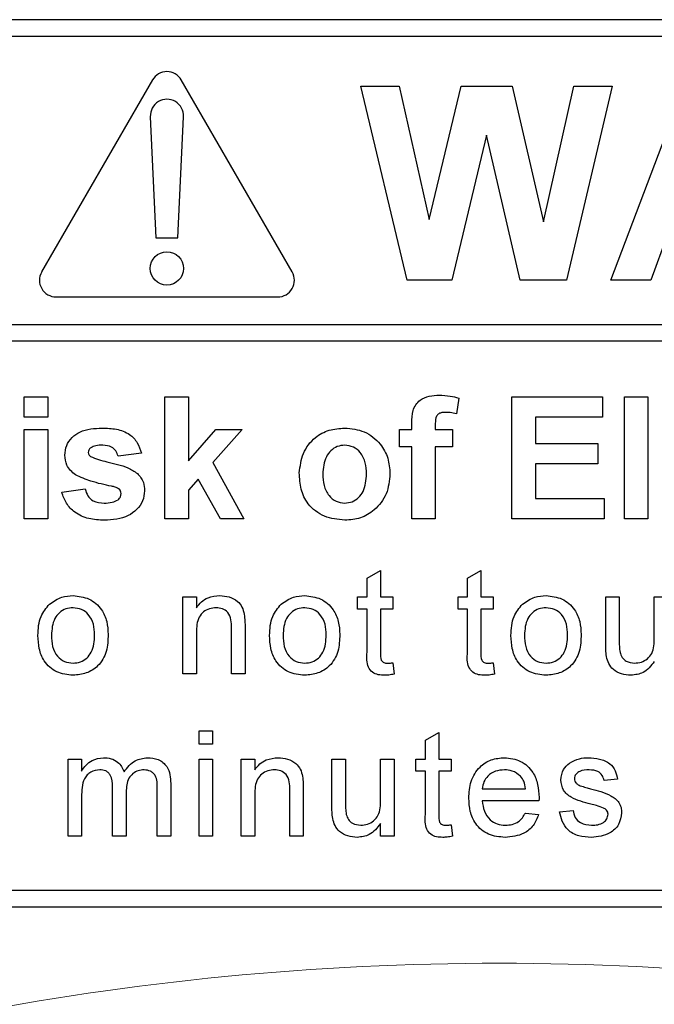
# Paper-space layout 'Blatt3' of a CAD drawing. Header units: millimetres. Extents: x 5 to 418, y 2 to 292.
# Tile 28 of 54: x 116.1 to 118.96, y 173.65 to 178.09. Entities that reach past the tile are written whole.
import ezdxf

# ---------------------------------------------------------------- set-up
doc = ezdxf.new("R2010")
doc.units = ezdxf.units.MM

psp = doc.layouts.new('Blatt3')

# ---------------------------------------------------------------- linework, layer by layer
at = {"color": 7, "linetype": 'Continuous', "lineweight": 25}
for p, q in [((124.5116, 178.0873), (112.0116, 178.0873)), ((124.5116, 178.0123), (115.2116, 178.0123)), ((116.6966, 177.8159), (116.1966, 176.9498)), ((117.3265, 176.9498), (116.8265, 177.8159)), ((117.8461, 176.9123), (117.6366, 177.7873)), ((117.6366, 177.7873), (117.8091, 177.7873)), ((117.8091, 177.7873), (117.9451, 177.1863)), ((117.9451, 177.1863), (118.089, 177.7873)), ((118.089, 177.7873), (118.3186, 177.7873)), ((118.3186, 177.7873), (118.4611, 177.1761)), ((118.4611, 177.1761), (118.5968, 177.7873)), ((118.7696, 177.7873), (118.564, 176.9123)), ((118.5968, 177.7873), (118.7696, 177.7873)), ((118.7647, 176.9123), (119.0954, 177.7873)), ((116.6867, 177.65), (116.7116, 177.1034)), ((116.8116, 177.1034), (116.8365, 177.65)), ((118.2031, 177.5665), (118.0466, 176.9123)), ((118.3556, 176.9123), (118.2031, 177.5665)), ((116.7116, 177.1034), (116.8116, 177.1034)), ((119.018, 177.1143), (118.9442, 176.9123)), ((118.0466, 176.9123), (117.8461, 176.9123)), ((118.564, 176.9123), (118.3556, 176.9123)), ((118.9442, 176.9123), (118.7647, 176.9123)), ((116.2616, 176.8373), (117.2616, 176.8373)), ((115.2116, 176.7125), (124.6866, 176.7125)), ((124.6866, 176.6375), (115.2116, 176.6375)), ((116.118, 176.2957), (116.118, 176.3873)), ((116.118, 176.3873), (116.2238, 176.3873)), ((116.2238, 176.3873), (116.2238, 176.2957)), ((116.7526, 175.8373), (116.7526, 176.3873)), ((116.7526, 176.3873), (116.8584, 176.3873)), ((116.8584, 176.3873), (116.8584, 176.0977)), ((118.318, 175.8373), (118.318, 176.3873)), ((118.318, 176.3873), (118.727, 176.3873)), ((118.727, 176.3873), (118.727, 176.2957)), ((118.8257, 175.8373), (118.8257, 176.3873)), ((118.8257, 176.3873), (118.9315, 176.3873)), ((118.9315, 176.3873), (118.9315, 175.8373)), ((118.0783, 176.3815), (118.0677, 176.3109)), ((116.2238, 176.2957), (116.118, 176.2957)), ((118.727, 176.2957), (118.4238, 176.2957)), ((118.4238, 176.2957), (118.4238, 176.1758)), ((117.8667, 176.2393), (117.8667, 176.2682)), ((117.9725, 176.2666), (117.9725, 176.2393)), ((116.118, 175.8373), (116.118, 176.2393)), ((116.118, 176.2393), (116.2238, 176.2393)), ((116.2238, 176.2393), (116.2238, 175.8373)), ((116.8584, 176.0977), (116.9818, 176.2393)), ((117.1017, 176.2393), (116.9689, 176.0902)), ((116.9818, 176.2393), (117.1017, 176.2393)), ((117.8103, 176.2393), (117.8667, 176.2393)), ((117.8103, 176.1617), (117.8103, 176.2393)), ((117.9725, 176.2393), (118.0501, 176.2393)), ((118.0501, 176.2393), (118.0501, 176.1617)), ((117.8667, 176.1617), (117.8103, 176.1617)), ((117.8667, 175.8373), (117.8667, 176.1617)), ((118.0501, 176.1617), (117.9725, 176.1617)), ((117.9725, 176.1617), (117.9725, 175.8373)), ((118.4238, 176.1758), (118.7058, 176.1758)), ((118.7058, 176.1758), (118.7058, 176.0841)), ((116.6469, 176.1335), (116.5411, 176.1194)), ((116.9689, 176.0902), (117.1087, 175.8373)), ((118.7058, 176.0841), (118.4238, 176.0841)), ((118.4238, 176.0841), (118.4238, 175.929)), ((116.902, 176.0151), (116.8584, 175.966)), ((117.0029, 175.8373), (116.902, 176.0151)), ((116.2872, 175.9572), (116.393, 175.9713)), ((116.8584, 175.966), (116.8584, 175.8373)), ((118.4238, 175.929), (118.734, 175.929)), ((118.734, 175.929), (118.734, 175.8373)), ((116.2238, 175.8373), (116.118, 175.8373)), ((116.8584, 175.8373), (116.7526, 175.8373)), ((117.1087, 175.8373), (117.0029, 175.8373)), ((117.9725, 175.8373), (117.8667, 175.8373)), ((118.734, 175.8373), (118.318, 175.8373)), ((118.9315, 175.8373), (118.8257, 175.8373)), ((117.6645, 175.569), (117.7254, 175.6036)), ((117.7254, 175.6036), (117.7254, 175.4845)), ((118.1176, 175.569), (118.1785, 175.6036)), ((118.1785, 175.6036), (118.1785, 175.4845)), ((117.6645, 175.4845), (117.6645, 175.569)), ((118.1176, 175.4845), (118.1176, 175.569)), ((116.8338, 175.1373), (116.8338, 175.4845)), ((116.8338, 175.4845), (116.8947, 175.4845)), ((116.8947, 175.4845), (116.8947, 175.436)), ((117.6219, 175.4297), (117.6219, 175.4845)), ((117.6219, 175.4845), (117.6645, 175.4845)), ((117.7254, 175.4845), (117.7802, 175.4845)), ((117.7802, 175.4845), (117.7802, 175.4297)), ((118.0749, 175.4297), (118.0749, 175.4845)), ((118.0749, 175.4845), (118.1176, 175.4845)), ((118.1785, 175.4845), (118.2333, 175.4845)), ((118.2333, 175.4845), (118.2333, 175.4297)), ((118.7411, 175.2705), (118.7411, 175.4845)), ((118.7411, 175.4845), (118.802, 175.4845)), ((118.802, 175.4845), (118.802, 175.2957)), ((118.9604, 175.4845), (119.0213, 175.4845)), ((118.9604, 175.3022), (118.9604, 175.4845)), ((117.6645, 175.4297), (117.6219, 175.4297)), ((117.6645, 175.2349), (117.6645, 175.4297)), ((117.7254, 175.4297), (117.7254, 175.2327)), ((117.7802, 175.4297), (117.7254, 175.4297)), ((118.1176, 175.4297), (118.0749, 175.4297)), ((118.1176, 175.2349), (118.1176, 175.4297)), ((118.2333, 175.4297), (118.1785, 175.4297)), ((118.1785, 175.4297), (118.1785, 175.2327)), ((116.8947, 175.3235), (116.8947, 175.1373)), ((117.0531, 175.1373), (117.0531, 175.3446)), ((117.114, 175.3497), (117.114, 175.1373)), ((117.7802, 175.1876), (117.7863, 175.1365)), ((118.2333, 175.1876), (118.2394, 175.1365)), ((116.8947, 175.1373), (116.8338, 175.1373)), ((117.114, 175.1373), (117.0531, 175.1373)), ((116.9069, 174.8207), (116.9069, 174.8816)), ((116.9069, 174.8816), (116.9678, 174.8816)), ((116.9678, 174.8816), (116.9678, 174.8207)), ((117.9276, 174.8382), (117.9885, 174.8728)), ((117.9276, 174.7537), (117.9276, 174.8382)), ((117.9885, 174.8728), (117.9885, 174.7537)), ((116.9678, 174.8207), (116.9069, 174.8207)), ((116.3158, 174.7537), (116.3767, 174.7537)), ((116.3158, 174.4066), (116.3158, 174.7537)), ((116.3767, 174.7537), (116.3767, 174.6996)), ((116.9069, 174.7537), (116.9678, 174.7537)), ((116.9069, 174.4066), (116.9069, 174.7537)), ((116.9678, 174.7537), (116.9678, 174.4066)), ((117.0969, 174.4066), (117.0969, 174.7537)), ((117.0969, 174.7537), (117.1578, 174.7537)), ((117.1578, 174.7537), (117.1578, 174.7053)), ((117.5061, 174.7537), (117.567, 174.7537)), ((117.5061, 174.5397), (117.5061, 174.7537)), ((117.567, 174.7537), (117.567, 174.5649)), ((117.7254, 174.5714), (117.7254, 174.7537)), ((117.7254, 174.7537), (117.7863, 174.7537)), ((117.7863, 174.7537), (117.7863, 174.4066)), ((117.8849, 174.7537), (117.9276, 174.7537)), ((117.8849, 174.6989), (117.8849, 174.7537)), ((117.9885, 174.7537), (118.0433, 174.7537)), ((118.0433, 174.7537), (118.0433, 174.6989)), ((117.9276, 174.6989), (117.8849, 174.6989)), ((117.9276, 174.5041), (117.9276, 174.6989)), ((117.9885, 174.6989), (117.9885, 174.5019)), ((118.0433, 174.6989), (117.9885, 174.6989)), ((118.7947, 174.6623), (118.7338, 174.6563)), ((116.5167, 174.4066), (116.5167, 174.628)), ((116.7177, 174.4066), (116.7177, 174.6212)), ((116.7786, 174.6437), (116.7786, 174.4066)), ((117.3161, 174.4066), (117.3161, 174.6138)), ((117.377, 174.619), (117.377, 174.4066)), ((118.1845, 174.6197), (118.3794, 174.6197)), ((116.3767, 174.5834), (116.3767, 174.4066)), ((116.5776, 174.6046), (116.5776, 174.4066)), ((117.1578, 174.5927), (117.1578, 174.4066)), ((118.44, 174.5649), (118.1845, 174.5649)), ((118.5329, 174.5162), (118.5938, 174.5223)), ((118.3788, 174.5101), (118.4384, 174.504)), ((117.7254, 174.4066), (117.7254, 174.4633)), ((118.0433, 174.4568), (118.0494, 174.4057)), ((116.3767, 174.4066), (116.3158, 174.4066)), ((116.5776, 174.4066), (116.5167, 174.4066)), ((116.7786, 174.4066), (116.7177, 174.4066)), ((116.9678, 174.4066), (116.9069, 174.4066)), ((117.1578, 174.4066), (117.0969, 174.4066)), ((117.377, 174.4066), (117.3161, 174.4066)), ((117.7863, 174.4066), (117.7254, 174.4066)), ((115.2116, 174.1623), (124.5116, 174.1623)), ((112.0116, 174.0873), (124.5116, 174.0873))]:
    psp.add_line(p, q, dxfattribs=at)
psp.add_circle((116.7616, 176.9659), 0.075, dxfattribs=at)
for centre, start, end in [((116.7616, 177.7784), 30, 150), ((116.7616, 177.6534), 357.3893, 182.6107), ((116.2616, 176.9123), 150, 270), ((117.2616, 176.9123), 270, 30)]:
    psp.add_arc(centre, 0.075, start, end, dxfattribs=at)
at = {"color": 7, "linetype": 'Continuous', "lineweight": 18}
psp.add_arc((118.2616, 161.0873), 12.7457, 78.83718, 101.16282, dxfattribs=at)
at = {"color": 7, "linetype": 'Continuous', "lineweight": 25}
for points, knots in [([(117.8667, 176.2682), (117.8667, 176.2876), (117.8665, 176.3259), (117.8979, 176.3736), (117.9448, 176.3922), (117.9748, 176.3937), (117.9898, 176.3944)], [0, 0, 0, 0, 0.281801, 0.55777, 0.778465, 1, 1, 1, 1]), ([(117.9898, 176.3944), (118.0066, 176.3937), (118.0365, 176.3925), (118.0655, 176.3849), (118.0783, 176.3815)], [0, 0, 0, 0, 0.5598854, 1, 1, 1, 1]), ([(118.0171, 176.3168), (118.0122, 176.3167), (118.0025, 176.3163), (117.988, 176.312), (117.9727, 176.2958), (117.9726, 176.2786), (117.9725, 176.2666)], [0, 0, 0, 0, 0.187802, 0.374953, 0.560679, 1, 1, 1, 1]), ([(118.0677, 176.3109), (118.0583, 176.3128), (118.0416, 176.3162), (118.0246, 176.3166), (118.0171, 176.3168)], [0, 0, 0, 0, 0.559847, 1, 1, 1, 1]), ([(116.3013, 176.1241), (116.3028, 176.1388), (116.3058, 176.1681), (116.332, 176.2047), (116.3846, 176.2421), (116.4347, 176.2446), (116.4698, 176.2463)], [0, 0, 0, 0, 0.186756, 0.373549, 0.56049, 1, 1, 1, 1]), ([(116.4698, 176.2463), (116.4912, 176.2456), (116.534, 176.2442), (116.5919, 176.2234), (116.6304, 176.1815), (116.6414, 176.1495), (116.6469, 176.1335)], [0, 0, 0, 0, 0.280825, 0.559925, 0.7796804, 1, 1, 1, 1]), ([(117.359, 176.0439), (117.3628, 176.0739), (117.3703, 176.1338), (117.4227, 176.2036), (117.4924, 176.2405), (117.5396, 176.2444), (117.5632, 176.2463)], [0, 0, 0, 0, 0.27995, 0.559147, 0.779424, 1, 1, 1, 1]), ([(117.5632, 176.2463), (117.5939, 176.2433), (117.6552, 176.2372), (117.7236, 176.181), (117.7627, 176.1115), (117.7662, 176.0635), (117.768, 176.0394)], [0, 0, 0, 0, 0.279785, 0.559124, 0.779388, 1, 1, 1, 1]), ([(116.4726, 176.1688), (116.4619, 176.1687), (116.4429, 176.1686), (116.4257, 176.1607), (116.4181, 176.1573)], [0, 0, 0, 0, 0.5610172, 1, 1, 1, 1]), ([(116.5411, 176.1194), (116.5384, 176.1276), (116.5329, 176.1441), (116.5091, 176.1662), (116.4864, 176.1678), (116.4726, 176.1688)], [0, 0, 0, 0, 0.28081, 0.560758, 1, 1, 1, 1]), ([(117.5637, 176.1688), (117.5522, 176.1676), (117.5293, 176.1654), (117.5004, 176.1451), (117.4696, 176.1051), (117.4668, 176.0658), (117.4648, 176.0383)], [0, 0, 0, 0, 0.186985, 0.373878, 0.561022, 1, 1, 1, 1]), ([(117.6622, 176.0391), (117.6614, 176.0562), (117.6599, 176.0904), (117.6388, 176.1342), (117.6041, 176.1639), (117.5772, 176.1671), (117.5637, 176.1688)], [0, 0, 0, 0, 0.281043, 0.560553, 0.78042, 1, 1, 1, 1]), ([(116.349, 176.0347), (116.3337, 176.0481), (116.3062, 176.0722), (116.3028, 176.1082), (116.3013, 176.1241)], [0, 0, 0, 0, 0.558645, 1, 1, 1, 1]), ([(116.4181, 176.1573), (116.4146, 176.1541), (116.4083, 176.1483), (116.4075, 176.1399), (116.4071, 176.1361)], [0, 0, 0, 0, 0.559411, 1, 1, 1, 1]), ([(116.4071, 176.1361), (116.4078, 176.1319), (116.409, 176.1244), (116.4148, 176.1195), (116.4174, 176.1173)], [0, 0, 0, 0, 0.558274, 1, 1, 1, 1]), ([(116.4174, 176.1173), (116.4415, 176.1087), (116.4812, 176.0946), (116.5386, 176.0825), (116.5866, 176.0682), (116.6147, 176.0504), (116.6287, 176.0415)], [0, 0, 0, 0, 0.339607, 0.560063, 0.78038, 1, 1, 1, 1]), ([(116.5121, 175.9838), (116.4807, 175.9903), (116.4246, 176.0018), (116.3721, 176.0246), (116.349, 176.0347)], [0, 0, 0, 0, 0.560705, 1, 1, 1, 1]), ([(116.6287, 176.0415), (116.6394, 176.0288), (116.6586, 176.006), (116.6602, 175.9765), (116.661, 175.9634)], [0, 0, 0, 0, 0.558015, 1, 1, 1, 1]), ([(117.5638, 175.8303), (117.5327, 175.8338), (117.4704, 175.8409), (117.3974, 175.8958), (117.3631, 175.9703), (117.3604, 176.0194), (117.359, 176.0439)], [0, 0, 0, 0, 0.280145, 0.558899, 0.779053, 1, 1, 1, 1]), ([(117.4648, 176.0383), (117.4656, 176.0211), (117.4672, 175.9868), (117.4883, 175.9426), (117.5231, 175.9128), (117.5502, 175.9095), (117.5637, 175.9079)], [0, 0, 0, 0, 0.2810154, 0.5604643, 0.7803935, 1, 1, 1, 1]), ([(117.5637, 175.9079), (117.5753, 175.909), (117.5983, 175.9113), (117.6273, 175.9317), (117.6576, 175.9722), (117.6603, 176.0115), (117.6622, 176.0391)], [0, 0, 0, 0, 0.18693, 0.373819, 0.560978, 1, 1, 1, 1]), ([(117.768, 176.0394), (117.765, 176.0087), (117.759, 175.9474), (117.7047, 175.8775), (117.6361, 175.8361), (117.588, 175.8322), (117.5638, 175.8303)], [0, 0, 0, 0, 0.279924, 0.559367, 0.779516, 1, 1, 1, 1]), ([(116.5476, 175.9701), (116.5413, 175.9736), (116.5301, 175.9798), (116.5176, 175.9826), (116.5121, 175.9838)], [0, 0, 0, 0, 0.5586135, 1, 1, 1, 1]), ([(116.4789, 175.8303), (116.4555, 175.8314), (116.4088, 175.8336), (116.3479, 175.8606), (116.3053, 175.9049), (116.2932, 175.9398), (116.2872, 175.9572)], [0, 0, 0, 0, 0.280651, 0.560003, 0.779956, 1, 1, 1, 1]), ([(116.393, 175.9713), (116.3962, 175.9608), (116.4025, 175.9397), (116.4327, 175.9112), (116.4615, 175.9091), (116.4791, 175.9079)], [0, 0, 0, 0, 0.280993, 0.560665, 1, 1, 1, 1]), ([(116.661, 175.9634), (116.6592, 175.9476), (116.6556, 175.9161), (116.6267, 175.877), (116.5707, 175.836), (116.5168, 175.8327), (116.4789, 175.8303)], [0, 0, 0, 0, 0.186725, 0.373655, 0.5608, 1, 1, 1, 1]), ([(116.5412, 175.9226), (116.5457, 175.9269), (116.5537, 175.9347), (116.5547, 175.9457), (116.5552, 175.9505)], [0, 0, 0, 0, 0.558844, 1, 1, 1, 1]), ([(116.5552, 175.9505), (116.5548, 175.9546), (116.5542, 175.9619), (116.5496, 175.9676), (116.5476, 175.9701)], [0, 0, 0, 0, 0.559319, 1, 1, 1, 1]), ([(116.4791, 175.9079), (116.4913, 175.9081), (116.5132, 175.9086), (116.5326, 175.9183), (116.5412, 175.9226)], [0, 0, 0, 0, 0.560783, 1, 1, 1, 1]), ([(116.1798, 175.3109), (116.1812, 175.3407), (116.1836, 175.3939), (116.2173, 175.4345), (116.232, 175.4524)], [0, 0, 0, 0, 0.5609635, 1, 1, 1, 1]), ([(116.232, 175.4524), (116.25, 175.4649), (116.2823, 175.4872), (116.3212, 175.4895), (116.3383, 175.4906)], [0, 0, 0, 0, 0.5590331, 1, 1, 1, 1]), ([(116.3383, 175.4906), (116.3633, 175.4878), (116.4132, 175.4824), (116.4674, 175.4336), (116.4934, 175.3744), (116.4954, 175.3353), (116.4965, 175.3158)], [0, 0, 0, 0, 0.279556, 0.5586, 0.778991, 1, 1, 1, 1]), ([(116.8947, 175.436), (116.9019, 175.4452), (116.9161, 175.4636), (116.9522, 175.4861), (116.9821, 175.4889), (117.0005, 175.4906)], [0, 0, 0, 0, 0.280554, 0.560815, 1, 1, 1, 1]), ([(117.0005, 175.4906), (117.0146, 175.4894), (117.0429, 175.4871), (117.0795, 175.4688), (117.1023, 175.4391), (117.108, 175.4175), (117.1108, 175.4066)], [0, 0, 0, 0, 0.280216, 0.559971, 0.779636, 1, 1, 1, 1]), ([(117.2248, 175.3109), (117.2262, 175.3407), (117.2286, 175.3939), (117.2623, 175.4345), (117.277, 175.4524)], [0, 0, 0, 0, 0.560963, 1, 1, 1, 1]), ([(117.277, 175.4524), (117.295, 175.4649), (117.3273, 175.4872), (117.3662, 175.4895), (117.3833, 175.4906)], [0, 0, 0, 0, 0.559033, 1, 1, 1, 1]), ([(117.3833, 175.4906), (117.4083, 175.4878), (117.4582, 175.4824), (117.5124, 175.4336), (117.5384, 175.3744), (117.5404, 175.3353), (117.5415, 175.3158)], [0, 0, 0, 0, 0.279556, 0.5586, 0.778991, 1, 1, 1, 1]), ([(118.3136, 175.3109), (118.315, 175.3407), (118.3175, 175.3939), (118.3511, 175.4345), (118.3659, 175.4524)], [0, 0, 0, 0, 0.560963, 1, 1, 1, 1]), ([(118.3659, 175.4524), (118.3839, 175.4649), (118.4161, 175.4872), (118.455, 175.4895), (118.4722, 175.4906)], [0, 0, 0, 0, 0.559033, 1, 1, 1, 1]), ([(118.4722, 175.4906), (118.4971, 175.4878), (118.547, 175.4824), (118.6013, 175.4336), (118.6272, 175.3744), (118.6293, 175.3353), (118.6303, 175.3158)], [0, 0, 0, 0, 0.279556, 0.5586, 0.778991, 1, 1, 1, 1]), ([(116.3383, 175.4357), (116.3272, 175.4348), (116.3049, 175.4328), (116.2757, 175.4148), (116.245, 175.3762), (116.2425, 175.3379), (116.2407, 175.3111)], [0, 0, 0, 0, 0.187137, 0.374025, 0.561097, 1, 1, 1, 1]), ([(116.4356, 175.3129), (116.4348, 175.3294), (116.4334, 175.3624), (116.4119, 175.4045), (116.3773, 175.4315), (116.3513, 175.4343), (116.3383, 175.4357)], [0, 0, 0, 0, 0.281064, 0.560316, 0.780174, 1, 1, 1, 1]), ([(116.9835, 175.4357), (116.9733, 175.4349), (116.953, 175.4332), (116.9254, 175.4186), (116.8963, 175.3835), (116.8954, 175.3483), (116.8947, 175.3235)], [0, 0, 0, 0, 0.187273, 0.374362, 0.56054, 1, 1, 1, 1]), ([(117.0531, 175.3446), (117.053, 175.3569), (117.0528, 175.3813), (117.0403, 175.415), (117.0125, 175.4332), (116.9932, 175.4349), (116.9835, 175.4357)], [0, 0, 0, 0, 0.28168, 0.559785, 0.779587, 1, 1, 1, 1]), ([(117.1108, 175.4066), (117.1119, 175.396), (117.1139, 175.3771), (117.114, 175.3581), (117.114, 175.3497)], [0, 0, 0, 0, 0.559791, 1, 1, 1, 1]), ([(117.3833, 175.4357), (117.3722, 175.4348), (117.3499, 175.4328), (117.3207, 175.4148), (117.29, 175.3762), (117.2875, 175.3379), (117.2857, 175.3111)], [0, 0, 0, 0, 0.187137, 0.374025, 0.561097, 1, 1, 1, 1]), ([(117.4806, 175.3129), (117.4798, 175.3294), (117.4784, 175.3624), (117.4569, 175.4045), (117.4223, 175.4315), (117.3963, 175.4343), (117.3833, 175.4357)], [0, 0, 0, 0, 0.281064, 0.560316, 0.780174, 1, 1, 1, 1]), ([(118.4722, 175.4357), (118.461, 175.4348), (118.4387, 175.4328), (118.4096, 175.4148), (118.3788, 175.3762), (118.3763, 175.3379), (118.3745, 175.3111)], [0, 0, 0, 0, 0.187137, 0.374025, 0.561097, 1, 1, 1, 1]), ([(118.5694, 175.3129), (118.5687, 175.3294), (118.5672, 175.3624), (118.5458, 175.4045), (118.5111, 175.4315), (118.4852, 175.4343), (118.4722, 175.4357)], [0, 0, 0, 0, 0.281064, 0.560316, 0.780174, 1, 1, 1, 1]), ([(116.3383, 175.1313), (116.3128, 175.134), (116.262, 175.1393), (116.2067, 175.1897), (116.1827, 175.2512), (116.1808, 175.291), (116.1798, 175.3109)], [0, 0, 0, 0, 0.279616, 0.558371, 0.778858, 1, 1, 1, 1]), ([(116.2407, 175.3111), (116.2414, 175.2943), (116.2429, 175.261), (116.2634, 175.2175), (116.2988, 175.1903), (116.3252, 175.1875), (116.3383, 175.1861)], [0, 0, 0, 0, 0.281129, 0.560384, 0.780159, 1, 1, 1, 1]), ([(116.4965, 175.3158), (116.4956, 175.2899), (116.4939, 175.2383), (116.4568, 175.1733), (116.3989, 175.1373), (116.3585, 175.1333), (116.3383, 175.1313)], [0, 0, 0, 0, 0.281033, 0.559513, 0.779602, 1, 1, 1, 1]), ([(116.3383, 175.1861), (116.3496, 175.1871), (116.3721, 175.1891), (116.4012, 175.2079), (116.4317, 175.2472), (116.434, 175.2858), (116.4356, 175.3129)], [0, 0, 0, 0, 0.187044, 0.373945, 0.560983, 1, 1, 1, 1]), ([(117.3833, 175.1313), (117.3578, 175.134), (117.307, 175.1393), (117.2517, 175.1897), (117.2277, 175.2512), (117.2258, 175.291), (117.2248, 175.3109)], [0, 0, 0, 0, 0.2796157, 0.5583707, 0.778858, 1, 1, 1, 1]), ([(117.2857, 175.3111), (117.2864, 175.2943), (117.2879, 175.261), (117.3084, 175.2175), (117.3438, 175.1903), (117.3702, 175.1875), (117.3833, 175.1861)], [0, 0, 0, 0, 0.281129, 0.560384, 0.780159, 1, 1, 1, 1]), ([(117.5415, 175.3158), (117.5406, 175.2899), (117.5389, 175.2383), (117.5018, 175.1733), (117.4439, 175.1373), (117.4035, 175.1333), (117.3833, 175.1313)], [0, 0, 0, 0, 0.281033, 0.559513, 0.779602, 1, 1, 1, 1]), ([(117.3833, 175.1861), (117.3946, 175.1871), (117.4171, 175.1891), (117.4462, 175.2079), (117.4767, 175.2472), (117.479, 175.2858), (117.4806, 175.3129)], [0, 0, 0, 0, 0.187044, 0.373945, 0.560983, 1, 1, 1, 1]), ([(118.4722, 175.1313), (118.4467, 175.134), (118.3958, 175.1393), (118.3405, 175.1897), (118.3166, 175.2512), (118.3146, 175.291), (118.3136, 175.3109)], [0, 0, 0, 0, 0.2796157, 0.5583707, 0.778858, 1, 1, 1, 1]), ([(118.3745, 175.3111), (118.3753, 175.2943), (118.3767, 175.261), (118.3972, 175.2175), (118.4327, 175.1903), (118.459, 175.1875), (118.4722, 175.1861)], [0, 0, 0, 0, 0.281129, 0.560384, 0.780159, 1, 1, 1, 1]), ([(118.6303, 175.3158), (118.6295, 175.2899), (118.6278, 175.2383), (118.5906, 175.1733), (118.5328, 175.1373), (118.4924, 175.1333), (118.4722, 175.1313)], [0, 0, 0, 0, 0.281033, 0.559513, 0.779602, 1, 1, 1, 1]), ([(118.4722, 175.1861), (118.4834, 175.1871), (118.506, 175.1891), (118.535, 175.2079), (118.5655, 175.2472), (118.5678, 175.2858), (118.5694, 175.3129)], [0, 0, 0, 0, 0.187044, 0.373945, 0.560983, 1, 1, 1, 1]), ([(118.802, 175.2957), (118.802, 175.2843), (118.8019, 175.2639), (118.8044, 175.2437), (118.8056, 175.2348)], [0, 0, 0, 0, 0.560241, 1, 1, 1, 1]), ([(118.8712, 175.1861), (118.8816, 175.1871), (118.9024, 175.1892), (118.9303, 175.2045), (118.9596, 175.2407), (118.9601, 175.2768), (118.9604, 175.3022)], [0, 0, 0, 0, 0.187111, 0.374253, 0.560834, 1, 1, 1, 1]), ([(117.7434, 175.1313), (117.7338, 175.1316), (117.7147, 175.1323), (117.6872, 175.1434), (117.6609, 175.1782), (117.663, 175.2115), (117.6645, 175.2349)], [0, 0, 0, 0, 0.187433, 0.373821, 0.559462, 1, 1, 1, 1]), ([(117.7254, 175.2327), (117.7246, 175.2213), (117.7236, 175.2069), (117.7331, 175.1931), (117.7423, 175.1867), (117.7507, 175.1863), (117.7563, 175.1861)], [0, 0, 0, 0, 0.499596, 0.625239, 0.750354, 1, 1, 1, 1]), ([(118.1964, 175.1313), (118.1869, 175.1316), (118.1678, 175.1323), (118.1403, 175.1434), (118.114, 175.1782), (118.1161, 175.2115), (118.1176, 175.2349)], [0, 0, 0, 0, 0.187433, 0.373821, 0.559462, 1, 1, 1, 1]), ([(118.1785, 175.2327), (118.1777, 175.2213), (118.1767, 175.2069), (118.1862, 175.1931), (118.1954, 175.1867), (118.2038, 175.1863), (118.2094, 175.1861)], [0, 0, 0, 0, 0.499596, 0.625239, 0.750354, 1, 1, 1, 1]), ([(118.7446, 175.2159), (118.7433, 175.226), (118.7411, 175.2442), (118.7411, 175.2624), (118.7411, 175.2705)], [0, 0, 0, 0, 0.559839, 1, 1, 1, 1]), ([(118.8056, 175.2348), (118.8083, 175.2269), (118.8137, 175.2112), (118.8366, 175.1902), (118.8581, 175.1876), (118.8712, 175.1861)], [0, 0, 0, 0, 0.280864, 0.561194, 1, 1, 1, 1]), ([(117.7563, 175.1861), (117.7608, 175.1862), (117.7687, 175.1864), (117.7767, 175.1872), (117.7802, 175.1876)], [0, 0, 0, 0, 0.559965, 1, 1, 1, 1]), ([(118.2094, 175.1861), (118.2138, 175.1862), (118.2218, 175.1864), (118.2298, 175.1872), (118.2333, 175.1876)], [0, 0, 0, 0, 0.5599652, 1, 1, 1, 1]), ([(118.8549, 175.1313), (118.8407, 175.1325), (118.8123, 175.1351), (118.7761, 175.1538), (118.7529, 175.1832), (118.7473, 175.205), (118.7446, 175.2159)], [0, 0, 0, 0, 0.280286, 0.560186, 0.779607, 1, 1, 1, 1]), ([(118.9604, 175.1941), (118.9451, 175.1743), (118.9179, 175.1389), (118.8741, 175.1336), (118.8549, 175.1313)], [0, 0, 0, 0, 0.559466, 1, 1, 1, 1]), ([(117.7863, 175.1365), (117.7783, 175.1349), (117.7642, 175.1321), (117.7497, 175.1315), (117.7434, 175.1313)], [0, 0, 0, 0, 0.560078, 1, 1, 1, 1]), ([(118.2394, 175.1365), (118.2314, 175.1349), (118.2172, 175.1321), (118.2028, 175.1315), (118.1964, 175.1313)], [0, 0, 0, 0, 0.560078, 1, 1, 1, 1]), ([(116.3767, 174.6996), (116.383, 174.7089), (116.3958, 174.7277), (116.4285, 174.7535), (116.4579, 174.7574), (116.4758, 174.7598)], [0, 0, 0, 0, 0.28095, 0.561784, 1, 1, 1, 1]), ([(116.4758, 174.7598), (116.4872, 174.7591), (116.5099, 174.7577), (116.5386, 174.7424), (116.5585, 174.7205), (116.5649, 174.7037), (116.5681, 174.6954)], [0, 0, 0, 0, 0.280176, 0.559511, 0.779663, 1, 1, 1, 1]), ([(116.5681, 174.6954), (116.5832, 174.7154), (116.6102, 174.7511), (116.654, 174.7571), (116.6733, 174.7598)], [0, 0, 0, 0, 0.560019, 1, 1, 1, 1]), ([(116.6733, 174.7598), (116.6902, 174.7585), (116.7238, 174.7561), (116.7623, 174.7244), (116.7769, 174.6831), (116.778, 174.6569), (116.7786, 174.6437)], [0, 0, 0, 0, 0.280317, 0.558226, 0.778715, 1, 1, 1, 1]), ([(117.1578, 174.7053), (117.1649, 174.7144), (117.1792, 174.7328), (117.2152, 174.7553), (117.2452, 174.7581), (117.2635, 174.7598)], [0, 0, 0, 0, 0.280554, 0.560815, 1, 1, 1, 1]), ([(117.2635, 174.7598), (117.2777, 174.7586), (117.306, 174.7563), (117.3425, 174.738), (117.3653, 174.7083), (117.371, 174.6867), (117.3739, 174.6759)], [0, 0, 0, 0, 0.280216, 0.559971, 0.779636, 1, 1, 1, 1]), ([(118.1236, 174.5772), (118.1252, 174.6029), (118.1282, 174.6543), (118.1666, 174.7176), (118.2235, 174.7547), (118.2639, 174.7581), (118.2841, 174.7598)], [0, 0, 0, 0, 0.280748, 0.559775, 0.779666, 1, 1, 1, 1]), ([(118.2841, 174.7598), (118.3093, 174.7569), (118.3596, 174.751), (118.4133, 174.7002), (118.4373, 174.6396), (118.4393, 174.6002), (118.4403, 174.5805)], [0, 0, 0, 0, 0.279366, 0.558398, 0.778885, 1, 1, 1, 1]), ([(118.5771, 174.7354), (118.592, 174.7434), (118.6187, 174.7577), (118.6488, 174.7591), (118.6621, 174.7598)], [0, 0, 0, 0, 0.558938, 1, 1, 1, 1]), ([(118.6621, 174.7598), (118.6791, 174.7588), (118.7132, 174.7567), (118.7588, 174.7382), (118.7868, 174.7021), (118.7921, 174.6756), (118.7947, 174.6623)], [0, 0, 0, 0, 0.280737, 0.560427, 0.77945, 1, 1, 1, 1]), ([(116.4583, 174.705), (116.4444, 174.7029), (116.4235, 174.6999), (116.4012, 174.6825), (116.3775, 174.6478), (116.377, 174.612), (116.3767, 174.5834)], [0, 0, 0, 0, 0.249225, 0.374862, 0.500555, 1, 1, 1, 1]), ([(116.5167, 174.628), (116.5158, 174.647), (116.5146, 174.6708), (116.4976, 174.6931), (116.4816, 174.7032), (116.4676, 174.7043), (116.4583, 174.705)], [0, 0, 0, 0, 0.498516, 0.624134, 0.749636, 1, 1, 1, 1]), ([(116.6587, 174.705), (116.6495, 174.7043), (116.6313, 174.7028), (116.6069, 174.6891), (116.5805, 174.6582), (116.5788, 174.6267), (116.5776, 174.6046)], [0, 0, 0, 0, 0.187283, 0.374334, 0.56118, 1, 1, 1, 1]), ([(116.7177, 174.6212), (116.7181, 174.6418), (116.7186, 174.6676), (116.6998, 174.6909), (116.6834, 174.7022), (116.6686, 174.7039), (116.6587, 174.705)], [0, 0, 0, 0, 0.499043, 0.624568, 0.750308, 1, 1, 1, 1]), ([(117.2466, 174.705), (117.2364, 174.7041), (117.216, 174.7024), (117.1884, 174.6878), (117.1593, 174.6528), (117.1584, 174.6175), (117.1578, 174.5927)], [0, 0, 0, 0, 0.187273, 0.374362, 0.56054, 1, 1, 1, 1]), ([(117.3161, 174.6138), (117.3161, 174.6261), (117.3159, 174.6505), (117.3034, 174.6842), (117.2756, 174.7024), (117.2563, 174.7041), (117.2466, 174.705)], [0, 0, 0, 0, 0.28168, 0.559785, 0.779587, 1, 1, 1, 1]), ([(118.2838, 174.705), (118.2702, 174.7038), (118.243, 174.7016), (118.2103, 174.6805), (118.1895, 174.6515), (118.1862, 174.6303), (118.1845, 174.6197)], [0, 0, 0, 0, 0.28019, 0.559728, 0.779642, 1, 1, 1, 1]), ([(118.3571, 174.6759), (118.345, 174.6854), (118.3233, 174.7026), (118.2959, 174.7042), (118.2838, 174.705)], [0, 0, 0, 0, 0.558512, 1, 1, 1, 1]), ([(118.539, 174.6591), (118.5412, 174.6759), (118.5453, 174.706), (118.5674, 174.7264), (118.5771, 174.7354)], [0, 0, 0, 0, 0.558927, 1, 1, 1, 1]), ([(118.6666, 174.705), (118.6518, 174.7046), (118.6297, 174.7041), (118.6087, 174.6886), (118.6009, 174.6762), (118.6002, 174.6689), (118.5999, 174.6653)], [0, 0, 0, 0, 0.49977, 0.749095, 0.874592, 1, 1, 1, 1]), ([(118.7338, 174.6563), (118.7317, 174.6646), (118.7273, 174.6814), (118.7025, 174.7025), (118.6802, 174.704), (118.6666, 174.705)], [0, 0, 0, 0, 0.2803044, 0.560237, 1, 1, 1, 1]), ([(117.3739, 174.6759), (117.375, 174.6653), (117.377, 174.6464), (117.377, 174.6273), (117.377, 174.619)], [0, 0, 0, 0, 0.559791, 1, 1, 1, 1]), ([(118.3794, 174.6197), (118.3778, 174.6313), (118.375, 174.652), (118.3625, 174.6686), (118.3571, 174.6759)], [0, 0, 0, 0, 0.560674, 1, 1, 1, 1]), ([(118.6741, 174.5505), (118.6432, 174.5584), (118.6046, 174.5682), (118.5652, 174.5948), (118.5447, 174.6195), (118.5413, 174.6433), (118.539, 174.6591)], [0, 0, 0, 0, 0.5013208, 0.6265921, 0.7518172, 1, 1, 1, 1]), ([(118.5999, 174.6653), (118.6002, 174.6616), (118.6009, 174.655), (118.6046, 174.6495), (118.6062, 174.6471)], [0, 0, 0, 0, 0.559236, 1, 1, 1, 1]), ([(118.6062, 174.6471), (118.6095, 174.6438), (118.6154, 174.638), (118.623, 174.6347), (118.6263, 174.6332)], [0, 0, 0, 0, 0.559084, 1, 1, 1, 1]), ([(118.6263, 174.6332), (118.6349, 174.6306), (118.6502, 174.6259), (118.6656, 174.6218), (118.6724, 174.6199)], [0, 0, 0, 0, 0.559965, 1, 1, 1, 1]), ([(118.6724, 174.6199), (118.704, 174.6118), (118.7435, 174.6017), (118.7851, 174.5761), (118.8016, 174.5578), (118.8116, 174.5352), (118.8125, 174.519), (118.813, 174.5109)], [0, 0, 0, 0, 0.500446, 0.625396, 0.750274, 0.875069, 1, 1, 1, 1]), ([(117.567, 174.5649), (117.567, 174.5535), (117.5669, 174.5331), (117.5694, 174.5129), (117.5706, 174.504)], [0, 0, 0, 0, 0.560241, 1, 1, 1, 1]), ([(117.6362, 174.4553), (117.6466, 174.4563), (117.6674, 174.4584), (117.6953, 174.4738), (117.7246, 174.51), (117.7251, 174.5461), (117.7254, 174.5714)], [0, 0, 0, 0, 0.187111, 0.374253, 0.560834, 1, 1, 1, 1]), ([(118.2873, 174.4005), (118.2616, 174.4028), (118.2104, 174.4074), (118.1531, 174.4559), (118.1268, 174.5171), (118.1247, 174.5571), (118.1236, 174.5772)], [0, 0, 0, 0, 0.279952, 0.558661, 0.778994, 1, 1, 1, 1]), ([(118.1845, 174.5649), (118.1864, 174.5492), (118.1902, 174.5178), (118.2156, 174.4802), (118.2511, 174.4584), (118.2759, 174.4563), (118.2883, 174.4553)], [0, 0, 0, 0, 0.280633, 0.559687, 0.779661, 1, 1, 1, 1]), ([(118.4403, 174.5805), (118.4403, 174.5776), (118.4402, 174.5724), (118.4401, 174.5672), (118.44, 174.5649)], [0, 0, 0, 0, 0.559999, 1, 1, 1, 1]), ([(117.5096, 174.4851), (117.5083, 174.4952), (117.5061, 174.5134), (117.5061, 174.5317), (117.5061, 174.5397)], [0, 0, 0, 0, 0.559839, 1, 1, 1, 1]), ([(118.5938, 174.5223), (118.5962, 174.5113), (118.6011, 174.4895), (118.6306, 174.4593), (118.6599, 174.4568), (118.6777, 174.4553)], [0, 0, 0, 0, 0.2813144, 0.5610688, 1, 1, 1, 1]), ([(118.7313, 174.5328), (118.7208, 174.5366), (118.702, 174.5435), (118.6826, 174.5484), (118.6741, 174.5505)], [0, 0, 0, 0, 0.5597879, 1, 1, 1, 1]), ([(118.7521, 174.5047), (118.7517, 174.5081), (118.751, 174.5151), (118.7437, 174.5256), (118.736, 174.53), (118.7313, 174.5328)], [0, 0, 0, 0, 0.279757, 0.559839, 1, 1, 1, 1]), ([(117.6199, 174.4005), (117.6057, 174.4018), (117.5773, 174.4043), (117.5411, 174.4231), (117.5179, 174.4525), (117.5123, 174.4742), (117.5096, 174.4851)], [0, 0, 0, 0, 0.280286, 0.560186, 0.779607, 1, 1, 1, 1]), ([(117.5706, 174.504), (117.5733, 174.4961), (117.5787, 174.4804), (117.6016, 174.4594), (117.6231, 174.4569), (117.6362, 174.4553)], [0, 0, 0, 0, 0.2808637, 0.561194, 1, 1, 1, 1]), ([(118.0064, 174.4005), (117.9969, 174.4008), (117.9778, 174.4015), (117.9503, 174.4126), (117.924, 174.4474), (117.9261, 174.4807), (117.9276, 174.5041)], [0, 0, 0, 0, 0.187433, 0.373821, 0.559462, 1, 1, 1, 1]), ([(117.9885, 174.5019), (117.9877, 174.4905), (117.9867, 174.4762), (117.9962, 174.4623), (118.0054, 174.4559), (118.0138, 174.4555), (118.0194, 174.4553)], [0, 0, 0, 0, 0.499596, 0.625239, 0.750354, 1, 1, 1, 1]), ([(118.4384, 174.504), (118.4316, 174.4867), (118.4179, 174.4522), (118.3647, 174.4079), (118.3167, 174.4033), (118.2873, 174.4005)], [0, 0, 0, 0, 0.2806132, 0.5608329, 1, 1, 1, 1]), ([(118.2883, 174.4553), (118.2988, 174.4559), (118.3197, 174.4571), (118.3556, 174.4721), (118.37, 174.4957), (118.3788, 174.5101)], [0, 0, 0, 0, 0.281282, 0.561906, 1, 1, 1, 1]), ([(118.677, 174.4005), (118.6578, 174.4014), (118.6194, 174.4032), (118.5703, 174.4296), (118.5428, 174.472), (118.5362, 174.5015), (118.5329, 174.5162)], [0, 0, 0, 0, 0.280739, 0.559297, 0.779311, 1, 1, 1, 1]), ([(118.813, 174.5109), (118.8101, 174.4926), (118.8042, 174.4561), (118.7532, 174.4087), (118.7059, 174.4036), (118.677, 174.4005)], [0, 0, 0, 0, 0.279926, 0.560038, 1, 1, 1, 1]), ([(118.6777, 174.4553), (118.687, 174.4556), (118.7056, 174.4563), (118.7303, 174.4655), (118.7483, 174.4828), (118.7508, 174.4974), (118.7521, 174.5047)], [0, 0, 0, 0, 0.281188, 0.560952, 0.781095, 1, 1, 1, 1]), ([(117.7254, 174.4633), (117.7101, 174.4435), (117.6829, 174.4081), (117.6391, 174.4028), (117.6199, 174.4005)], [0, 0, 0, 0, 0.559466, 1, 1, 1, 1]), ([(118.0194, 174.4553), (118.0238, 174.4554), (118.0318, 174.4557), (118.0398, 174.4565), (118.0433, 174.4568)], [0, 0, 0, 0, 0.559965, 1, 1, 1, 1]), ([(118.0494, 174.4057), (118.0414, 174.4041), (118.0272, 174.4013), (118.0128, 174.4007), (118.0064, 174.4005)], [0, 0, 0, 0, 0.560078, 1, 1, 1, 1])]:
    psp.add_open_spline(points, degree=3, knots=knots, dxfattribs=at)

doc.saveas('drawing.dxf')
